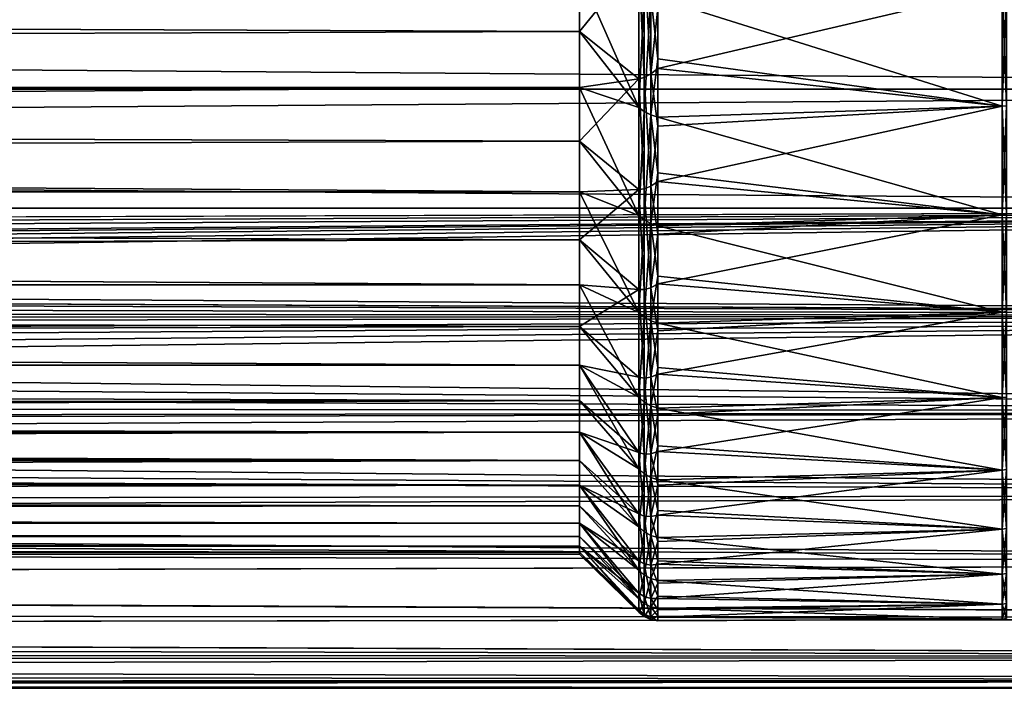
# Model space of a CAD drawing. Header units: metres. Extents: x -150 to 310, y -128 to 84.
# Tile 194 of 256: x 89 to 104, y -23 to -13. Entities that reach past the tile are written whole.
import ezdxf

# ---------------------------------------------------------------- set-up
doc = ezdxf.new("R2010")
doc.units = ezdxf.units.M
doc.layers.add('solid_26009703_SW0001', color=7, linetype='CONTINUOUS')
doc.layers.add('solid_26009703_SW0001_01', color=7, linetype='CONTINUOUS')

msp = doc.modelspace()

# ---------------------------------------------------------------- linework, layer by layer
at = {"layer": 'solid_26009703_SW0001'}
for points in [[(127.5, -12.166172, 19.518818), (-127.5, -12.166172, 19.518818), (-127.5, -14.078438, 18.187841)], [(127.5, -14.078438, 18.187841), (127.5, -12.166172, 19.518818), (-127.5, -14.078438, 18.187841)], [(97.199997, -12.343491, -16.989357), (-128, -12.341079, -16.990728), (-128, -14.053188, -15.604132)], [(97.199997, -13.215728, 16.320065), (-128, -14.053188, 15.604132), (-128, -12.341079, 16.990728)], [(97.199997, -12.343491, 16.989357), (97.199997, -13.215728, 16.320065), (-128, -12.341079, 16.990728)], [(97.199997, -13.215728, -16.320065), (97.199997, -12.343491, -16.989357), (-128, -14.053188, -15.604132)], [(97.199997, -14.051743, -15.606041), (97.199997, -13.215728, -16.320065), (-128, -14.053188, -15.604132)], [(97.199997, -13.215728, 16.320065), (97.199997, -14.051743, 15.606041), (-128, -14.053188, 15.604132)], [(97.199997, -14.051743, -15.606041), (-128, -14.053188, -15.604132), (-128, -15.604132, -14.053188)], [(97.199997, -14.849242, -14.849242), (97.199997, -14.051743, -15.606041), (-128, -15.604132, -14.053188)], [(97.199997, -14.051743, 15.606041), (97.199997, -14.849242, 14.849242), (-128, -14.053188, 15.604132)], [(97.199997, -15.606041, 14.051743), (-128, -15.604132, 14.053188), (-128, -14.053188, 15.604132)], [(97.199997, -14.849242, 14.849242), (97.199997, -15.606041, 14.051743), (-128, -14.053188, 15.604132)], [(127.5, -14.078438, 18.187841), (-127.5, -14.078438, 18.187841), (-127.5, -15.846239, 16.670235)], [(127.5, -15.846239, 16.670235), (127.5, -14.078438, 18.187841), (-127.5, -15.846239, 16.670235)], [(97.199997, -15.606041, -14.051743), (97.199997, -14.849242, -14.849242), (-128, -15.604132, -14.053188)], [(97.199997, -16.320065, -13.215728), (-128, -15.604132, -14.053188), (-128, -16.990728, -12.341079)], [(97.199997, -16.320065, -13.215728), (97.199997, -15.606041, -14.051743), (-128, -15.604132, -14.053188)], [(97.199997, -16.989357, 12.343491), (-128, -16.990728, 12.341079), (-128, -15.604132, 14.053188)], [(97.199997, -16.320065, 13.215728), (97.199997, -16.989357, 12.343491), (-128, -15.604132, 14.053188)], [(97.199997, -15.606041, 14.051743), (97.199997, -16.320065, 13.215728), (-128, -15.604132, 14.053188)], [(127.5, -15.846239, 16.670235), (-127.5, -15.846239, 16.670235), (0.003128, -16.275095, 16.251808)], [(-127.5, -15.846239, -16.670235), (127.5, -17.451437, -14.981567), (0.715408, -16.873638, -15.629469)], [(127.5, -15.846239, 16.670235), (0.003128, -16.275095, 16.251808), (5.884871, -16.400381, 16.125368)], [(127.5, -15.846239, 16.670235), (5.884871, -16.400381, 16.125368), (8.891487, -16.555485, 15.966087)], [(127.5, -15.846239, 16.670235), (8.891487, -16.555485, 15.966087), (11.931825, -16.770004, 15.740615)], [(12.460302, -16.84701, 15.658169), (127.5, -15.846239, 16.670235), (11.931825, -16.770004, 15.740615)], [(97.199997, -16.989357, -12.343491), (97.199997, -16.320065, -13.215728), (-128, -16.990728, -12.341079)], [(97.199997, -17.612082, -11.43742), (97.199997, -16.989357, -12.343491), (-128, -16.990728, -12.341079)], [(97.199997, -16.989357, 12.343491), (97.199997, -17.612082, 11.43742), (-128, -16.990728, 12.341079)], [(97.199997, -17.612082, -11.43742), (-128, -16.990728, -12.341079), (-128, -18.185108, -10.501361)], [(97.199997, -18.186533, 10.5), (-128, -18.185108, 10.501361), (-128, -16.990728, 12.341079)], [(97.199997, -17.612082, 11.43742), (97.199997, -18.186533, 10.5), (-128, -16.990728, 12.341079)], [(127.5, -17.451437, -14.981567), (2.111433, -16.980112, -15.513729), (0.715408, -16.873638, -15.629469)], [(127.5, -17.451437, -14.981567), (3.522353, -17.19376, -15.276603), (2.111433, -16.980112, -15.513729)], [(127.5, -17.451437, -14.981567), (4.946661, -17.510172, -14.912877), (3.522353, -17.19376, -15.276603)], [(127.5, -17.451437, -14.981567), (127.5, -18.87756, -13.139169), (4.946661, -17.510172, -14.912877)], [(127.5, -18.87756, -13.139169), (6.382839, -17.929441, -14.40608), (4.946661, -17.510172, -14.912877)], [(97.199997, -18.186533, -10.5), (97.199997, -17.612082, -11.43742), (-128, -18.185108, -10.501361)], [(127.5, -18.87756, -13.139169), (7.82133, -18.437057, -13.750451), (6.382839, -17.929441, -14.40608)], [(97.199997, -18.711138, -9.5338), (-128, -18.185108, -10.501361), (-128, -19.185148, -8.539556)], [(97.199997, -18.711138, -9.5338), (97.199997, -18.186533, -10.5), (-128, -18.185108, -10.501361)], [(97.199997, -18.711138, 9.5338), (0.00027, -18.973419, 9.000519), (-128, -18.185108, 10.501361)], [(97.199997, -18.186533, 10.5), (97.199997, -18.711138, 9.5338), (-128, -18.185108, 10.501361)], [(127.5, -18.87756, -13.139169), (9.227458, -19.014677, -12.93994), (7.82133, -18.437057, -13.750451)], [(-0.000222, -18.973419, -9.000521), (97.199997, -18.711138, -9.5338), (-128, -19.185148, -8.539556)], [(97.199997, -18.711138, 9.5338), (97.199997, -19.184454, 8.54147), (0.00027, -18.973419, 9.000519)], [(127.5, -18.87756, -13.139169), (127.5, -20.109972, -11.161945), (9.227458, -19.014677, -12.93994)], [(97.199997, -19.184454, 8.54147), (1.041545, -19.002232, 8.939529), (0.00027, -18.973419, 9.000519)], [(97.199997, -19.184454, 8.54147), (2.079727, -19.087317, 8.756391), (1.041545, -19.002232, 8.939529)], [(127.5, -20.109972, -11.161945), (10.586462, -19.635693, -11.976625), (9.227458, -19.014677, -12.93994)], [(97.199997, -19.184454, 8.54147), (3.101934, -19.225555, 8.44855), (2.079727, -19.087317, 8.756391)], [(97.199997, -19.184454, 8.54147), (97.199997, -19.605188, 7.525727), (3.101934, -19.225555, 8.44855)], [(97.199997, -19.605188, 7.525727), (4.102587, -19.412781, 8.00899), (3.101934, -19.225555, 8.44855)], [(97.199997, -19.605188, 7.525727), (5.056689, -19.635939, 7.445126), (4.102587, -19.412781, 8.00899)], [(97.199997, -19.605188, 7.525727), (97.199997, -19.972187, 6.489357), (5.056689, -19.635939, 7.445126)], [(97.199997, -19.972187, 6.489357), (5.944361, -19.884045, 6.754613), (5.056689, -19.635939, 7.445126)], [(127.5, -20.109972, -11.161945), (11.847255, -20.263268, -10.881175), (10.586462, -19.635693, -11.976625)], [(97.199997, -19.972187, 6.489357), (6.744678, -20.136799, 5.958969), (5.944361, -19.884045, 6.754613)], [(97.199997, -19.972187, 6.489357), (97.199997, -20.284443, 5.4352), (6.744678, -20.136799, 5.958969)], [(97.199997, -20.284443, 5.4352), (7.431164, -20.37763, 5.074658), (6.744678, -20.136799, 5.958969)], [(127.5, -20.109972, -11.161945), (127.5, -21.13603, -9.070185), (11.847255, -20.263268, -10.881175)], [(97.199997, -20.284443, 5.4352), (97.199997, -20.5411, 4.366146), (7.431164, -20.37763, 5.074658)], [(97.199997, -20.5411, 4.366146), (8.000604, -20.591496, 4.121933), (7.431164, -20.37763, 5.074658)], [(127.5, -21.13603, -9.070185), (13.000192, -20.869614, -9.667431), (11.847255, -20.263268, -10.881175)], [(97.199997, -20.5411, 4.366146), (97.199997, -20.741455, 3.285124), (8.000604, -20.591496, 4.121933)], [(97.199997, -20.741455, 3.285124), (8.439424, -20.766012, 3.12614), (8.000604, -20.591496, 4.121933)], [(97.199997, -20.741455, 3.285124), (97.199997, -20.88496, 2.195098), (8.439424, -20.766012, 3.12614)], [(97.199997, -20.88496, 2.195098), (8.752225, -20.89501, 2.097275), (8.439424, -20.766012, 3.12614)], [(97.199997, -20.88496, 2.195098), (97.199997, -20.97122, 1.099055), (8.752225, -20.89501, 2.097275)], [(97.199997, -20.97122, 1.099055), (8.939093, -20.973406, 1.056528), (8.752225, -20.89501, 2.097275)], [(97.199997, -20.97122, 1.099055), (97.199997, -21), (8.939093, -20.973406, 1.056528)], [(8.939093, -20.973406, 1.056528), (97.199997, -21), (9, -21)], [(127.5, -21.13603, -9.070185), (14.004333, -21.41662, -8.386201), (13.000192, -20.869614, -9.667431)], [(127.5, -21.13603, -9.070185), (127.5, -21.945204, -6.885352), (14.004333, -21.41662, -8.386201)], [(127.5, -21.945204, -6.885352), (14.870678, -21.900934, -7.024889), (14.004333, -21.41662, -8.386201)], [(127.5, -21.945204, -6.885352), (15.209782, -22.110046, -6.336074), (14.870678, -21.900934, -7.024889)], [(127.5, -21.945204, -6.885352), (127.5, -22.529188, -4.629866), (15.209782, -22.110046, -6.336074)], [(127.5, -22.529188, -4.629866), (15.457504, -22.304804, -5.612106), (15.209782, -22.110046, -6.336074)], [(127.5, -22.529188, -4.629866), (15.610078, -22.478466, -4.870174), (15.457504, -22.304804, -5.612106)], [(127.5, -22.529188, -4.629866), (15.815286, -22.768959, -3.251842), (15.610078, -22.478466, -4.870174)], [(127.5, -22.529188, -4.629866), (127.5, -22.881994, -2.326871), (15.815286, -22.768959, -3.251842)], [(127.5, -22.881994, -2.326871), (15.976867, -22.94264, -1.623335), (15.815286, -22.768959, -3.251842)], [(127.5, -22.881994, -2.326871), (127.5, -23), (15.976867, -22.94264, -1.623335)], [(15.976867, -22.94264, -1.623335), (127.5, -23), (16.093447, -23)]]:
    msp.add_3dface(points, dxfattribs=at)
at = {"layer": 'solid_26009703_SW0001_01'}
for points in [[(98.26226, -13.846939, -17.078173), (98.26226, -12.026582, -18.405516), (98.165688, -12.092731, -18.314224)], [(98.26226, -13.846939, -17.078173), (98.365685, -12.867171, -17.844772), (98.26226, -12.026582, -18.405516)], [(-127.5, -12.166172, -19.518818), (127.5, -12.166172, -19.518818), (127.5, -14.078438, -18.187841)], [(-127.5, -14.078438, -18.187841), (-127.5, -12.166172, -19.518818), (127.5, -14.078438, -18.187841)], [(98.08284, -12.129342, -18.213673), (97.199997, -12.343491, -16.989357), (97.199997, -13.215728, -16.320065)], [(98.08284, -13.923635, -16.881681), (98.08284, -12.129342, -18.213673), (97.199997, -13.215728, -16.320065)], [(98.165688, -13.900139, -16.983259), (98.165688, -12.092731, -18.314224), (98.08284, -12.129342, -18.213673)], [(98.165688, -13.900139, -16.983259), (98.08284, -12.129342, -18.213673), (98.08284, -13.923635, -16.881681)], [(98.26226, -13.846939, -17.078173), (98.165688, -12.092731, -18.314224), (98.165688, -13.900139, -16.983259)], [(98.08284, -14.349164, 16.521509), (97.199997, -13.215728, 16.320065), (97.199997, -12.343491, 16.989357)], [(98.08284, -12.589384, 17.898777), (98.08284, -14.349164, 16.521509), (97.199997, -12.343491, 16.989357)], [(98.165688, -12.642873, 17.93886), (98.08284, -14.349164, 16.521509), (98.08284, -12.589384, 17.898777)], [(98.365685, -13.76639, -17.16061), (103.5, -14.330194, -16.692678), (103.5, -12.567901, -18.056795)], [(98.365685, -12.867171, -17.844772), (98.365685, -13.76639, -17.16061), (103.5, -12.567901, -18.056795)], [(98.365685, -12.717812, 17.951525), (103.5, -12.567901, 18.056795), (103.5, -14.330194, 16.692678)], [(103.561806, -12.562308, -18.048761), (103.5, -12.567901, -18.056795), (103.5, -14.330194, -16.692678)], [(103.561806, -12.562308, -18.048761), (103.5, -14.330194, -16.692678), (103.561806, -14.323818, -16.685251)], [(103.561806, -14.323818, 16.685251), (103.5, -12.567901, 18.056795), (103.561806, -12.562308, 18.048761)], [(103.561806, -14.323818, 16.685251), (103.5, -14.330194, 16.692678), (103.5, -12.567901, 18.056795)], [(98.165688, -12.642873, 17.93886), (98.165688, -14.409062, 16.553665), (98.08284, -14.349164, 16.521509)], [(98.26226, -12.686597, 17.956945), (98.165688, -14.409062, 16.553665), (98.165688, -12.642873, 17.93886)], [(98.26226, -12.686597, 17.956945), (98.26226, -14.457586, 16.564417), (98.165688, -14.409062, 16.553665)], [(98.26226, -12.686597, 17.956945), (98.365685, -12.717812, 17.951525), (98.365685, -13.622708, 17.274891)], [(98.26226, -12.686597, 17.956945), (98.365685, -13.622708, 17.274891), (98.26226, -14.457586, 16.564417)], [(98.365685, -13.622708, 17.274891), (98.365685, -12.717812, 17.951525), (103.5, -14.330194, 16.692678)], [(98.26226, -13.846939, -17.078173), (98.365685, -13.76639, -17.16061), (98.365685, -12.867171, -17.844772)], [(98.08284, -13.923635, -16.881681), (97.199997, -13.215728, -16.320065), (97.199997, -14.051743, -15.606041)], [(98.08284, -14.349164, 16.521509), (97.199997, -14.051743, 15.606041), (97.199997, -13.215728, 16.320065)], [(98.26226, -14.457586, 16.564417), (98.365685, -13.622708, 17.274891), (98.365685, -14.491671, 16.552689)], [(98.365685, -14.491671, 16.552689), (98.365685, -13.622708, 17.274891), (103.5, -14.330194, 16.692678)], [(98.26226, -13.846939, -17.078173), (98.365685, -14.629296, -16.431181), (98.365685, -13.76639, -17.16061)], [(98.365685, -13.76639, -17.16061), (98.365685, -14.629296, -16.431181), (103.5, -14.330194, -16.692678)], [(98.08284, -13.923635, -16.881681), (97.199997, -14.051743, -15.606041), (97.199997, -14.849242, -14.849242)], [(98.08284, -15.572729, -15.373643), (98.08284, -13.923635, -16.881681), (97.199997, -14.849242, -14.849242)], [(98.165688, -15.562145, -15.474642), (98.165688, -13.900139, -16.983259), (98.08284, -13.923635, -16.881681)], [(98.165688, -15.562145, -15.474642), (98.08284, -13.923635, -16.881681), (98.08284, -15.572729, -15.373643)], [(98.26226, -15.521908, -15.571514), (98.26226, -13.846939, -17.078173), (98.165688, -13.900139, -16.983259)], [(98.26226, -15.521908, -15.571514), (98.165688, -13.900139, -16.983259), (98.165688, -15.562145, -15.474642)], [(98.26226, -15.521908, -15.571514), (98.365685, -14.629296, -16.431181), (98.26226, -13.846939, -17.078173)], [(-127.5, -14.078438, -18.187841), (127.5, -14.078438, -18.187841), (127.5, -15.846239, -16.670235)], [(-127.5, -15.846239, -16.670235), (-127.5, -14.078438, -18.187841), (127.5, -15.846239, -16.670235)], [(98.08284, -15.959307, 14.971951), (97.199997, -14.849242, 14.849242), (97.199997, -14.051743, 15.606041)], [(98.08284, -14.349164, 16.521509), (98.08284, -15.959307, 14.971951), (97.199997, -14.051743, 15.606041)], [(98.165688, -14.409062, 16.553665), (98.08284, -15.959307, 14.971951), (98.08284, -14.349164, 16.521509)], [(98.365685, -15.453613, -15.658411), (103.5, -15.945441, -15.157272), (103.5, -14.330194, -16.692678)], [(98.365685, -14.629296, -16.431181), (98.365685, -15.453613, -15.658411), (103.5, -14.330194, -16.692678)], [(98.365685, -14.491671, 16.552689), (103.5, -14.330194, 16.692678), (103.5, -15.945441, 15.157272)], [(103.561806, -14.323818, -16.685251), (103.5, -14.330194, -16.692678), (103.5, -15.945441, -15.157272)], [(103.561806, -14.323818, -16.685251), (103.5, -15.945441, -15.157272), (103.561806, -15.938347, -15.150528)], [(103.561806, -15.938347, 15.150528), (103.5, -14.330194, 16.692678), (103.561806, -14.323818, 16.685251)], [(103.561806, -15.938347, 15.150528), (103.5, -15.945441, 15.157272), (103.5, -14.330194, 16.692678)], [(98.165688, -14.409062, 16.553665), (98.165688, -16.024529, 14.995313), (98.08284, -15.959307, 14.971951)], [(98.26226, -14.457586, 16.564417), (98.165688, -16.024529, 14.995313), (98.165688, -14.409062, 16.553665)], [(98.26226, -14.457586, 16.564417), (98.26226, -16.076775, 14.997966), (98.165688, -16.024529, 14.995313)], [(98.26226, -14.457586, 16.564417), (98.365685, -14.491671, 16.552689), (98.365685, -15.322409, 15.786823)], [(98.26226, -14.457586, 16.564417), (98.365685, -15.322409, 15.786823), (98.26226, -16.076775, 14.997966)], [(98.365685, -15.322409, 15.786823), (98.365685, -14.491671, 16.552689), (103.5, -15.945441, 15.157272)], [(98.26226, -15.521908, -15.571514), (98.365685, -15.453613, -15.658411), (98.365685, -14.629296, -16.431181)], [(98.08284, -15.572729, -15.373643), (97.199997, -14.849242, -14.849242), (97.199997, -15.606041, -14.051743)], [(98.08284, -15.959307, 14.971951), (97.199997, -15.606041, 14.051743), (97.199997, -14.849242, 14.849242)], [(98.26226, -16.076775, 14.997966), (98.365685, -15.322409, 15.786823), (98.365685, -16.11273, 14.979318)], [(98.365685, -16.11273, 14.979318), (98.365685, -15.322409, 15.786823), (103.5, -15.945441, 15.157272)], [(98.26226, -17.033903, -13.901361), (98.26226, -15.521908, -15.571514), (98.165688, -15.562145, -15.474642)], [(98.26226, -15.521908, -15.571514), (98.365685, -16.237167, -14.844337), (98.365685, -15.453613, -15.658411)], [(98.26226, -17.033903, -13.901361), (98.365685, -16.237167, -14.844337), (98.26226, -15.521908, -15.571514)], [(98.365685, -15.453613, -15.658411), (98.365685, -16.237167, -14.844337), (103.5, -15.945441, -15.157272)], [(98.08284, -15.572729, -15.373643), (97.199997, -15.606041, -14.051743), (97.199997, -16.320065, -13.215728)], [(98.08284, -17.059425, -13.705284), (98.08284, -15.572729, -15.373643), (97.199997, -16.320065, -13.215728)], [(98.08284, -17.403021, 13.266261), (97.199997, -16.320065, 13.215728), (97.199997, -15.606041, 14.051743)], [(98.08284, -15.959307, 14.971951), (98.08284, -17.403021, 13.266261), (97.199997, -15.606041, 14.051743)], [(98.165688, -17.061367, -13.804154), (98.165688, -15.562145, -15.474642), (98.08284, -15.572729, -15.373643)], [(98.165688, -17.061367, -13.804154), (98.08284, -15.572729, -15.373643), (98.08284, -17.059425, -13.705284)], [(98.26226, -17.033903, -13.901361), (98.165688, -15.562145, -15.474642), (98.165688, -17.061367, -13.804154)], [(-127.5, -15.846239, -16.670235), (127.5, -15.846239, -16.670235), (127.5, -17.451437, -14.981567)], [(12.460302, -16.84701, 15.658169), (12.958789, -16.979885, 15.513978), (127.5, -15.846239, 16.670235)], [(12.958789, -16.979885, 15.513978), (13.425899, -17.165428, 15.308432), (127.5, -15.846239, 16.670235)], [(13.425899, -17.165428, 15.308432), (13.847514, -17.38678, 15.056557), (127.5, -15.846239, 16.670235)], [(13.847514, -17.38678, 15.056557), (127.5, -17.451437, 14.981567), (127.5, -15.846239, 16.670235)], [(98.165688, -16.024529, 14.995313), (98.08284, -17.403021, 13.266261), (98.08284, -15.959307, 14.971951)], [(98.365685, -16.977894, -13.991109), (103.5, -17.397066, -13.466331), (103.5, -15.945441, -15.157272)], [(98.365685, -16.237167, -14.844337), (98.365685, -16.977894, -13.991109), (103.5, -15.945441, -15.157272)], [(98.365685, -16.11273, 14.979318), (103.5, -15.945441, 15.157272), (103.5, -17.397066, 13.466331)], [(103.561806, -15.938347, -15.150528), (103.5, -15.945441, -15.157272), (103.5, -17.397066, -13.466331)], [(103.561806, -15.938347, -15.150528), (103.5, -17.397066, -13.466331), (103.561806, -17.389326, -13.46034)], [(103.561806, -17.389326, 13.46034), (103.5, -15.945441, 15.157272), (103.561806, -15.938347, 15.150528)], [(103.561806, -17.389326, 13.46034), (103.5, -17.397066, 13.466331), (103.5, -15.945441, 15.157272)], [(98.165688, -16.024529, 14.995313), (98.165688, -17.472372, 13.280104), (98.08284, -17.403021, 13.266261)], [(98.26226, -16.076775, 14.997966), (98.165688, -17.472372, 13.280104), (98.165688, -16.024529, 14.995313)], [(98.26226, -16.076775, 14.997966), (98.26226, -17.527164, 13.274042), (98.165688, -17.472372, 13.280104)], [(98.26226, -16.076775, 14.997966), (98.365685, -16.11273, 14.979318), (98.365685, -16.860548, 14.132299)], [(98.26226, -16.076775, 14.997966), (98.365685, -16.860548, 14.132299), (98.26226, -17.527164, 13.274042)], [(98.365685, -16.860548, 14.132299), (98.365685, -16.11273, 14.979318), (103.5, -17.397066, 13.466331)], [(98.26226, -17.033903, -13.901361), (98.365685, -16.977894, -13.991109), (98.365685, -16.237167, -14.844337)], [(98.08284, -17.059425, -13.705284), (97.199997, -16.320065, -13.215728), (97.199997, -16.989357, -12.343491)], [(98.08284, -17.403021, 13.266261), (97.199997, -16.989357, 12.343491), (97.199997, -16.320065, 13.215728)], [(98.26226, -17.527164, 13.274042), (98.365685, -16.860548, 14.132299), (98.365685, -17.563894, 13.248004)], [(98.365685, -17.563894, 13.248004), (98.365685, -16.860548, 14.132299), (103.5, -17.397066, 13.466331)], [(98.08284, -17.059425, -13.705284), (97.199997, -16.989357, -12.343491), (97.199997, -17.612082, -11.43742)], [(98.08284, -18.665251, 11.422226), (97.199997, -17.612082, 11.43742), (97.199997, -16.989357, 12.343491)], [(98.08284, -17.403021, 13.266261), (98.08284, -18.665251, 11.422226), (97.199997, -16.989357, 12.343491)], [(98.26226, -17.033903, -13.901361), (98.365685, -17.673836, -13.100975), (98.365685, -16.977894, -13.991109)], [(98.365685, -16.977894, -13.991109), (98.365685, -17.673836, -13.100975), (103.5, -17.397066, -13.466331)], [(98.08284, -18.368221, -11.894001), (98.08284, -17.059425, -13.705284), (97.199997, -17.612082, -11.43742)], [(98.165688, -18.38212, -11.98927), (98.08284, -17.059425, -13.705284), (98.08284, -18.368221, -11.894001)], [(98.165688, -18.38212, -11.98927), (98.165688, -17.061367, -13.804154), (98.08284, -17.059425, -13.705284)], [(98.26226, -18.367048, -12.085248), (98.26226, -17.033903, -13.901361), (98.165688, -17.061367, -13.804154)], [(98.26226, -18.367048, -12.085248), (98.165688, -17.061367, -13.804154), (98.165688, -18.38212, -11.98927)], [(98.26226, -18.367048, -12.085248), (98.365685, -17.673836, -13.100975), (98.26226, -17.033903, -13.901361)], [(13.847514, -17.38678, 15.056557), (14.224298, -17.635805, 14.76409), (127.5, -17.451437, 14.981567)], [(14.224298, -17.635805, 14.76409), (14.555453, -17.905128, 14.436288), (127.5, -17.451437, 14.981567)], [(14.555453, -17.905128, 14.436288), (14.842235, -18.187363, 14.079057), (127.5, -17.451437, 14.981567)], [(14.842235, -18.187363, 14.079057), (15.084761, -18.480318, 13.692256), (127.5, -17.451437, 14.981567)], [(15.084761, -18.480318, 13.692256), (15.283831, -18.781307, 13.276388), (127.5, -17.451437, 14.981567)], [(15.283831, -18.781307, 13.276388), (127.5, -18.87756, 13.139169), (127.5, -17.451437, 14.981567)], [(98.165688, -17.472372, 13.280104), (98.08284, -18.665251, 11.422226), (98.08284, -17.403021, 13.266261)], [(98.365685, -18.323158, -12.176285), (103.5, -18.670174, -11.637208), (103.5, -17.397066, -13.466331)], [(98.365685, -17.673836, -13.100975), (98.365685, -18.323158, -12.176285), (103.5, -17.397066, -13.466331)], [(98.365685, -17.563894, 13.248004), (103.5, -17.397066, 13.466331), (103.5, -18.670174, 11.637208)], [(103.561806, -17.389326, -13.46034), (103.5, -17.397066, -13.466331), (103.5, -18.670174, -11.637208)], [(103.561806, -17.389326, -13.46034), (103.5, -18.670174, -11.637208), (103.561806, -18.661867, -11.63203)], [(103.561806, -18.661867, 11.63203), (103.5, -17.397066, 13.466331), (103.561806, -17.389326, 13.46034)], [(103.561806, -18.661867, 11.63203), (103.5, -18.670174, 11.637208), (103.5, -17.397066, 13.466331)], [(98.165688, -17.472372, 13.280104), (98.165688, -18.737446, 11.42598), (98.08284, -18.665251, 11.422226)], [(98.26226, -17.527164, 13.274042), (98.165688, -18.737446, 11.42598), (98.165688, -17.472372, 13.280104)], [(98.26226, -17.527164, 13.274042), (98.26226, -18.793524, 11.410746), (98.165688, -18.737446, 11.42598)], [(98.26226, -17.527164, 13.274042), (98.365685, -17.563894, 13.248004), (98.365685, -18.220911, 12.328764)], [(98.26226, -17.527164, 13.274042), (98.365685, -18.220911, 12.328764), (98.26226, -18.793524, 11.410746)], [(98.365685, -18.220911, 12.328764), (98.365685, -17.563894, 13.248004), (103.5, -18.670174, 11.637208)], [(98.08284, -18.368221, -11.894001), (97.199997, -17.612082, -11.43742), (97.199997, -18.186533, -10.5)], [(98.08284, -18.665251, 11.422226), (97.199997, -18.186533, 10.5), (97.199997, -17.612082, 11.43742)], [(98.26226, -18.367048, -12.085248), (98.365685, -18.323158, -12.176285), (98.365685, -17.673836, -13.100975)], [(98.08284, -19.485466, -9.958684), (97.199997, -18.186533, -10.5), (97.199997, -18.711138, -9.5338)], [(98.08284, -19.485466, -9.958684), (98.08284, -18.368221, -11.894001), (97.199997, -18.186533, -10.5)], [(98.08284, -19.732832, 9.459076), (97.199997, -18.711138, 9.5338), (97.199997, -18.186533, 10.5)], [(98.08284, -18.665251, 11.422226), (98.08284, -19.732832, 9.459076), (97.199997, -18.186533, 10.5)], [(98.26226, -18.793524, 11.410746), (98.365685, -18.220911, 12.328764), (98.365685, -18.829865, 11.377004)], [(98.26226, -18.367048, -12.085248), (98.365685, -18.924149, -11.219476), (98.365685, -18.323158, -12.176285)], [(98.365685, -18.829865, 11.377004), (98.365685, -18.220911, 12.328764), (103.5, -18.670174, 11.637208)], [(98.365685, -18.323158, -12.176285), (98.365685, -18.924149, -11.219476), (103.5, -18.670174, -11.637208)], [(98.165688, -19.510588, -10.048974), (98.08284, -18.368221, -11.894001), (98.08284, -19.485466, -9.958684)], [(98.165688, -19.510588, -10.048974), (98.165688, -18.38212, -11.98927), (98.08284, -18.368221, -11.894001)], [(98.26226, -19.507345, -10.142244), (98.26226, -18.367048, -12.085248), (98.165688, -18.38212, -11.98927)], [(98.26226, -19.507345, -10.142244), (98.165688, -18.38212, -11.98927), (98.165688, -19.510588, -10.048974)], [(98.26226, -19.507345, -10.142244), (98.365685, -18.924149, -11.219476), (98.26226, -18.367048, -12.085248)], [(-0.000222, -18.973419, -9.000521), (1.041047, -19.002205, -8.939588), (97.199997, -18.711138, -9.5338)], [(1.041047, -19.002205, -8.939588), (2.079278, -19.087269, -8.756495), (97.199997, -18.711138, -9.5338)], [(2.079278, -19.087269, -8.756495), (97.199997, -19.184454, -8.54147), (97.199997, -18.711138, -9.5338)], [(98.08284, -19.485466, -9.958684), (97.199997, -18.711138, -9.5338), (97.199997, -19.184454, -8.54147)], [(98.08284, -19.732832, 9.459076), (97.199997, -19.184454, 8.54147), (97.199997, -18.711138, 9.5338)], [(98.165688, -18.737446, 11.42598), (98.08284, -19.732832, 9.459076), (98.08284, -18.665251, 11.422226)], [(98.165688, -18.737446, 11.42598), (98.165688, -19.80652, 9.452335), (98.08284, -19.732832, 9.459076)], [(98.26226, -18.793524, 11.410746), (98.165688, -19.80652, 9.452335), (98.165688, -18.737446, 11.42598)], [(98.365685, -19.475222, -10.233072), (103.5, -19.751699, -9.688671), (103.5, -18.670174, -11.637208)], [(98.365685, -18.924149, -11.219476), (98.365685, -19.475222, -10.233072), (103.5, -18.670174, -11.637208)], [(98.365685, -18.829865, 11.377004), (103.5, -18.670174, 11.637208), (103.5, -19.751699, 9.688671)], [(103.561806, -18.661867, -11.63203), (103.5, -18.670174, -11.637208), (103.5, -19.751699, -9.688671)], [(103.561806, -18.661867, -11.63203), (103.5, -19.751699, -9.688671), (103.561806, -19.742912, -9.684361)], [(103.561806, -19.742912, 9.684361), (103.5, -18.670174, 11.637208), (103.561806, -18.661867, 11.63203)], [(103.561806, -19.742912, 9.684361), (103.5, -19.751699, 9.688671), (103.5, -18.670174, 11.637208)], [(15.283831, -18.781307, 13.276388), (15.434554, -19.088486, 12.83081), (127.5, -18.87756, 13.139169)], [(15.434554, -19.088486, 12.83081), (15.536465, -19.400024, 12.354717), (127.5, -18.87756, 13.139169)], [(15.536465, -19.400024, 12.354717), (127.5, -20.109972, 11.161945), (127.5, -18.87756, 13.139169)], [(98.26226, -18.793524, 11.410746), (98.26226, -19.862558, 9.427641), (98.165688, -19.80652, 9.452335)], [(98.26226, -18.793524, 11.410746), (98.365685, -18.829865, 11.377004), (98.365685, -19.389151, 10.395233)], [(98.26226, -18.793524, 11.410746), (98.365685, -19.389151, 10.395233), (98.26226, -19.862558, 9.427641)], [(98.26226, -19.507345, -10.142244), (98.365685, -19.475222, -10.233072), (98.365685, -18.924149, -11.219476)], [(98.365685, -19.389151, 10.395233), (98.365685, -18.829865, 11.377004), (103.5, -19.751699, 9.688671)], [(2.079278, -19.087269, -8.756495), (3.101554, -19.225494, -8.44869), (97.199997, -19.184454, -8.54147)], [(3.101554, -19.225494, -8.44869), (4.102285, -19.41272, -8.009139), (97.199997, -19.184454, -8.54147)], [(4.102285, -19.41272, -8.009139), (97.199997, -19.605188, -7.525727), (97.199997, -19.184454, -8.54147)], [(98.08284, -20.399511, -7.919515), (97.199997, -19.184454, -8.54147), (97.199997, -19.605188, -7.525727)], [(98.08284, -20.399511, -7.919515), (98.08284, -19.485466, -9.958684), (97.199997, -19.184454, -8.54147)], [(98.08284, -20.594635, 7.397284), (97.199997, -19.605188, 7.525727), (97.199997, -19.184454, 8.54147)], [(98.08284, -19.732832, 9.459076), (98.08284, -20.594635, 7.397284), (97.199997, -19.184454, 8.54147)], [(4.102285, -19.41272, -8.009139), (5.05645, -19.635878, -7.445288), (97.199997, -19.605188, -7.525727)], [(15.536465, -19.400024, 12.354717), (15.794075, -20.502544, 10.423323), (127.5, -20.109972, 11.161945)], [(98.165688, -20.434969, -8.003561), (98.08284, -19.485466, -9.958684), (98.08284, -20.399511, -7.919515)], [(98.165688, -20.434969, -8.003561), (98.165688, -19.510588, -10.048974), (98.08284, -19.485466, -9.958684)], [(98.26226, -20.442823, -8.092752), (98.26226, -19.507345, -10.142244), (98.165688, -19.510588, -10.048974)], [(98.26226, -20.442823, -8.092752), (98.165688, -19.510588, -10.048974), (98.165688, -20.434969, -8.003561)], [(98.26226, -19.862558, 9.427641), (98.365685, -19.389151, 10.395233), (98.365685, -19.897291, 9.386043)], [(98.26226, -19.507345, -10.142244), (98.365685, -19.974924, -9.219677), (98.365685, -19.475222, -10.233072)], [(98.26226, -20.442823, -8.092752), (98.365685, -19.974924, -9.219677), (98.26226, -19.507345, -10.142244)], [(98.365685, -19.897291, 9.386043), (98.365685, -19.389151, 10.395233), (103.5, -19.751699, 9.688671)], [(98.365685, -19.475222, -10.233072), (98.365685, -19.974924, -9.219677), (103.5, -19.751699, -9.688671)], [(5.05645, -19.635878, -7.445288), (5.944124, -19.88397, -6.754829), (97.199997, -19.605188, -7.525727)], [(5.944124, -19.88397, -6.754829), (97.199997, -19.972187, -6.489357), (97.199997, -19.605188, -7.525727)], [(98.08284, -20.399511, -7.919515), (97.199997, -19.605188, -7.525727), (97.199997, -19.972187, -6.489357)], [(98.08284, -20.594635, 7.397284), (97.199997, -19.972187, 6.489357), (97.199997, -19.605188, 7.525727)], [(98.165688, -19.80652, 9.452335), (98.08284, -20.594635, 7.397284), (98.08284, -19.732832, 9.459076)], [(98.165688, -19.80652, 9.452335), (98.165688, -20.668411, 7.379816), (98.08284, -20.594635, 7.397284)], [(98.26226, -19.862558, 9.427641), (98.165688, -20.668411, 7.379816), (98.165688, -19.80652, 9.452335)], [(98.365685, -20.421936, -8.181962), (103.5, -20.630547, -7.640716), (103.5, -19.751699, -9.688671)], [(98.365685, -19.974924, -9.219677), (98.365685, -20.421936, -8.181962), (103.5, -19.751699, -9.688671)], [(98.365685, -19.897291, 9.386043), (103.5, -19.751699, 9.688671), (103.5, -20.630547, 7.640716)], [(103.561806, -19.742912, -9.684361), (103.5, -19.751699, -9.688671), (103.5, -20.630547, -7.640716)], [(103.561806, -19.742912, -9.684361), (103.5, -20.630547, -7.640716), (103.561806, -20.621368, -7.637316)], [(103.561806, -20.621368, 7.637316), (103.5, -19.751699, 9.688671), (103.561806, -19.742912, 9.684361)], [(103.561806, -20.621368, 7.637316), (103.5, -20.630547, 7.640716), (103.5, -19.751699, 9.688671)], [(5.944124, -19.88397, -6.754829), (6.744433, -20.136717, -5.959247), (97.199997, -19.972187, -6.489357)], [(98.26226, -19.862558, 9.427641), (98.26226, -20.723045, 7.34555), (98.165688, -20.668411, 7.379816)], [(98.26226, -19.862558, 9.427641), (98.365685, -19.897291, 9.386043), (98.365685, -20.352949, 8.352095)], [(98.26226, -19.862558, 9.427641), (98.365685, -20.352949, 8.352095), (98.26226, -20.723045, 7.34555)], [(98.365685, -20.352949, 8.352095), (98.365685, -19.897291, 9.386043), (103.5, -20.630547, 7.640716)], [(6.744433, -20.136717, -5.959247), (97.199997, -20.284443, -5.4352), (97.199997, -19.972187, -6.489357)], [(98.08284, -21.100824, -5.797759), (97.199997, -19.972187, -6.489357), (97.199997, -20.284443, -5.4352)], [(98.08284, -21.100824, -5.797759), (98.08284, -20.399511, -7.919515), (97.199997, -19.972187, -6.489357)], [(98.08284, -21.241671, 5.258351), (97.199997, -20.284443, 5.4352), (97.199997, -19.972187, 6.489357)], [(98.08284, -20.594635, 7.397284), (98.08284, -21.241671, 5.258351), (97.199997, -19.972187, 6.489357)], [(98.26226, -20.442823, -8.092752), (98.365685, -20.421936, -8.181962), (98.365685, -19.974924, -9.219677)], [(6.744433, -20.136717, -5.959247), (7.430941, -20.377548, -5.074989), (97.199997, -20.284443, -5.4352)], [(15.794075, -20.502544, 10.423323), (127.5, -21.13603, 9.070185), (127.5, -20.109972, 11.161945)], [(7.430941, -20.377548, -5.074989), (97.199997, -20.5411, -4.366146), (97.199997, -20.284443, -5.4352)], [(7.430941, -20.377548, -5.074989), (8.000419, -20.591423, -4.122293), (97.199997, -20.5411, -4.366146)], [(98.08284, -21.100824, -5.797759), (97.199997, -20.284443, -5.4352), (97.199997, -20.5411, -4.366146)], [(98.08284, -21.241671, 5.258351), (97.199997, -20.5411, 4.366146), (97.199997, -20.284443, 5.4352)], [(98.26226, -20.723045, 7.34555), (98.365685, -20.352949, 8.352095), (98.365685, -20.754919, 7.296115)], [(98.365685, -20.754919, 7.296115), (98.365685, -20.352949, 8.352095), (103.5, -20.630547, 7.640716)], [(15.794075, -20.502544, 10.423323), (15.991323, -21.404097, 8.418115), (127.5, -21.13603, 9.070185)], [(98.165688, -21.145592, -5.874428), (98.08284, -20.399511, -7.919515), (98.08284, -21.100824, -5.797759)], [(98.165688, -21.145592, -5.874428), (98.165688, -20.434969, -8.003561), (98.08284, -20.399511, -7.919515)], [(98.26226, -21.16366, -5.958288), (98.165688, -20.434969, -8.003561), (98.165688, -21.145592, -5.874428)], [(98.26226, -21.16366, -5.958288), (98.26226, -20.442823, -8.092752), (98.165688, -20.434969, -8.003561)], [(98.26226, -20.442823, -8.092752), (98.365685, -20.815083, -7.122665), (98.365685, -20.421936, -8.181962)], [(98.26226, -21.16366, -5.958288), (98.365685, -20.815083, -7.122665), (98.26226, -20.442823, -8.092752)], [(98.365685, -20.421936, -8.181962), (98.365685, -20.815083, -7.122665), (103.5, -20.630547, -7.640716)], [(8.000419, -20.591423, -4.122293), (97.199997, -20.741455, -3.285124), (97.199997, -20.5411, -4.366146)], [(8.000419, -20.591423, -4.122293), (8.439298, -20.765961, -3.126479), (97.199997, -20.741455, -3.285124)], [(98.08284, -21.58209, -3.615542), (97.199997, -20.5411, -4.366146), (97.199997, -20.741455, -3.285124)], [(98.08284, -21.58209, -3.615542), (98.08284, -21.100824, -5.797759), (97.199997, -20.5411, -4.366146)], [(98.08284, -21.667191, 3.064582), (97.199997, -20.741455, 3.285124), (97.199997, -20.5411, 4.366146)], [(98.08284, -21.241671, 5.258351), (98.08284, -21.667191, 3.064582), (97.199997, -20.5411, 4.366146)], [(98.165688, -20.668411, 7.379816), (98.08284, -21.241671, 5.258351), (98.08284, -20.594635, 7.397284)], [(98.165688, -20.668411, 7.379816), (98.165688, -21.314102, 5.230101), (98.08284, -21.241671, 5.258351)], [(98.26226, -20.723045, 7.34555), (98.165688, -21.314102, 5.230101), (98.165688, -20.668411, 7.379816)], [(98.365685, -21.153322, -6.04458), (103.5, -21.297697, -5.514356), (103.5, -20.630547, -7.640716)], [(98.365685, -20.815083, -7.122665), (98.365685, -21.153322, -6.04458), (103.5, -20.630547, -7.640716)], [(98.365685, -20.754919, 7.296115), (103.5, -20.630547, 7.640716), (103.5, -21.297697, 5.514356)], [(103.561806, -20.621368, -7.637316), (103.5, -20.630547, -7.640716), (103.5, -21.297697, -5.514356)], [(103.561806, -20.621368, -7.637316), (103.5, -21.297697, -5.514356), (103.561806, -21.288219, -5.511902)], [(103.561806, -21.288219, 5.511902), (103.5, -20.630547, 7.640716), (103.561806, -20.621368, 7.637316)], [(103.561806, -21.288219, 5.511902), (103.5, -21.297697, 5.514356), (103.5, -20.630547, 7.640716)], [(8.439298, -20.765961, -3.126479), (97.199997, -20.88496, -2.195098), (97.199997, -20.741455, -3.285124)], [(8.439298, -20.765961, -3.126479), (8.752159, -20.894983, -2.097548), (97.199997, -20.88496, -2.195098)], [(98.08284, -21.58209, -3.615542), (97.199997, -20.741455, -3.285124), (97.199997, -20.88496, -2.195098)], [(98.08284, -21.667191, 3.064582), (97.199997, -20.88496, 2.195098), (97.199997, -20.741455, 3.285124)], [(98.26226, -20.723045, 7.34555), (98.26226, -21.365946, 5.186332), (98.165688, -21.314102, 5.230101)], [(98.26226, -20.723045, 7.34555), (98.365685, -20.754919, 7.296115), (98.365685, -21.102144, 6.220891)], [(98.26226, -20.723045, 7.34555), (98.365685, -21.102144, 6.220891), (98.26226, -21.365946, 5.186332)], [(98.26226, -21.16366, -5.958288), (98.365685, -21.153322, -6.04458), (98.365685, -20.815083, -7.122665)], [(98.365685, -21.102144, 6.220891), (98.365685, -20.754919, 7.296115), (103.5, -21.297697, 5.514356)], [(8.752159, -20.894983, -2.097548), (97.199997, -20.97122, -1.099055), (97.199997, -20.88496, -2.195098)], [(8.752159, -20.894983, -2.097548), (8.939067, -20.973398, -1.056688), (97.199997, -20.97122, -1.099055)], [(8.939067, -20.973398, -1.056688), (9, -21), (97.199997, -20.97122, -1.099055)], [(9, -21), (97.199997, -21), (97.199997, -20.97122, -1.099055)], [(98.08284, -21.838293, -1.39562), (97.199997, -20.88496, -2.195098), (97.199997, -20.97122, -1.099055)], [(98.08284, -21.838293, -1.39562), (98.08284, -21.58209, -3.615542), (97.199997, -20.88496, -2.195098)], [(98.08284, -21.866758, 0.838855), (97.199997, -20.97122, 1.099055), (97.199997, -20.88496, 2.195098)], [(98.08284, -21.667191, 3.064582), (98.08284, -21.866758, 0.838855), (97.199997, -20.88496, 2.195098)], [(98.08284, -21.838293, -1.39562), (97.199997, -20.97122, -1.099055), (97.199997, -21)], [(98.08284, -21.866758, 0.838855), (97.199997, -21), (97.199997, -20.97122, 1.099055)], [(98.08284, -21.866758, 0.838855), (98.08284, -21.838293, -1.39562), (97.199997, -21)], [(98.165688, -21.635023, -3.683846), (98.08284, -21.100824, -5.797759), (98.08284, -21.58209, -3.615542)], [(98.165688, -21.635023, -3.683846), (98.165688, -21.145592, -5.874428), (98.08284, -21.100824, -5.797759)], [(98.26226, -21.365946, 5.186332), (98.365685, -21.102144, 6.220891), (98.365685, -21.393707, 5.129257)], [(98.365685, -21.393707, 5.129257), (98.365685, -21.102144, 6.220891), (103.5, -21.297697, 5.514356)], [(15.991323, -21.404097, 8.418115), (127.5, -21.945204, 6.885352), (127.5, -21.13603, 9.070185)], [(98.165688, -21.314102, 5.230101), (98.08284, -21.667191, 3.064582), (98.08284, -21.241671, 5.258351)], [(98.26226, -21.662285, -3.761264), (98.165688, -21.145592, -5.874428), (98.165688, -21.635023, -3.683846)], [(98.26226, -21.662285, -3.761264), (98.26226, -21.16366, -5.958288), (98.165688, -21.145592, -5.874428)], [(98.26226, -21.16366, -5.958288), (98.365685, -21.435766, -4.950552), (98.365685, -21.153322, -6.04458)], [(98.26226, -21.662285, -3.761264), (98.365685, -21.435766, -4.950552), (98.26226, -21.16366, -5.958288)], [(98.365685, -21.153322, -6.04458), (98.365685, -21.435766, -4.950552), (103.5, -21.297697, -5.514356)], [(15.991323, -21.404097, 8.418115), (16.12595, -22.103424, 6.359136), (127.5, -21.945204, 6.885352)], [(98.165688, -21.314102, 5.230101), (98.165688, -21.736839, 3.025677), (98.08284, -21.667191, 3.064582)], [(98.26226, -21.365946, 5.186332), (98.165688, -21.736839, 3.025677), (98.165688, -21.314102, 5.230101)], [(98.26226, -21.365946, 5.186332), (98.26226, -21.784512, 2.972661), (98.165688, -21.736839, 3.025677)], [(98.26226, -21.365946, 5.186332), (98.365685, -21.393707, 5.129257), (98.365685, -21.628839, 4.024094)], [(98.26226, -21.365946, 5.186332), (98.365685, -21.628839, 4.024094), (98.26226, -21.784512, 2.972661)], [(98.365685, -21.661667, -3.843464), (103.5, -21.746304, -3.331411), (103.5, -21.297697, -5.514356)], [(98.365685, -21.435766, -4.950552), (98.365685, -21.661667, -3.843464), (103.5, -21.297697, -5.514356)], [(98.365685, -21.393707, 5.129257), (103.5, -21.297697, 5.514356), (103.5, -21.746304, 3.331411)], [(98.365685, -21.628839, 4.024094), (98.365685, -21.393707, 5.129257), (103.5, -21.746304, 3.331411)], [(103.561806, -21.288219, -5.511902), (103.5, -21.297697, -5.514356), (103.5, -21.746304, -3.331411)], [(103.561806, -21.288219, -5.511902), (103.5, -21.746304, -3.331411), (103.561806, -21.736628, -3.329929)], [(103.561806, -21.736628, 3.329929), (103.5, -21.297697, 5.514356), (103.561806, -21.288219, 5.511902)], [(103.561806, -21.736628, 3.329929), (103.5, -21.746304, 3.331411), (103.5, -21.297697, 5.514356)], [(98.26226, -21.662285, -3.761264), (98.365685, -21.661667, -3.843464), (98.365685, -21.435766, -4.950552)], [(98.165688, -21.898144, -1.45473), (98.08284, -21.58209, -3.615542), (98.08284, -21.838293, -1.39562)], [(98.165688, -21.898144, -1.45473), (98.165688, -21.635023, -3.683846), (98.08284, -21.58209, -3.615542)], [(98.165688, -21.736839, 3.025677), (98.08284, -21.866758, 0.838855), (98.08284, -21.667191, 3.064582)], [(98.26226, -21.933464, -1.524748), (98.165688, -21.635023, -3.683846), (98.165688, -21.898144, -1.45473)], [(98.26226, -21.933464, -1.524748), (98.26226, -21.662285, -3.761264), (98.165688, -21.635023, -3.683846)], [(98.26226, -21.784512, 2.972661), (98.365685, -21.628839, 4.024094), (98.365685, -21.806919, 2.908315)], [(98.26226, -21.662285, -3.761264), (98.365685, -21.830429, -2.726239), (98.365685, -21.661667, -3.843464)], [(98.26226, -21.933464, -1.524748), (98.365685, -21.830429, -2.726239), (98.26226, -21.662285, -3.761264)], [(98.365685, -21.806919, 2.908315), (98.365685, -21.628839, 4.024094), (103.5, -21.746304, 3.331411)], [(98.365685, -21.661667, -3.843464), (98.365685, -21.830429, -2.726239), (103.5, -21.746304, -3.331411)], [(98.165688, -21.736839, 3.025677), (98.165688, -21.932201, 0.789603), (98.08284, -21.866758, 0.838855)], [(98.165688, -21.932201, 0.789603), (98.08284, -21.838293, -1.39562), (98.08284, -21.866758, 0.838855)], [(98.165688, -21.932201, 0.789603), (98.165688, -21.898144, -1.45473), (98.08284, -21.838293, -1.39562)], [(98.26226, -21.784512, 2.972661), (98.165688, -21.932201, 0.789603), (98.165688, -21.736839, 3.025677)], [(98.26226, -21.784512, 2.972661), (98.26226, -21.974348, 0.727777), (98.165688, -21.932201, 0.789603)], [(98.26226, -21.784512, 2.972661), (98.365685, -21.806919, 2.908315), (98.365685, -21.927477, 1.784866)], [(98.26226, -21.784512, 2.972661), (98.365685, -21.927477, 1.784866), (98.26226, -21.974348, 0.727777)], [(98.26226, -21.933464, -1.524748), (98.365685, -21.941608, -1.601823), (98.365685, -21.830429, -2.726239)], [(98.365685, -21.941608, -1.601823), (103.5, -21.971764, -1.114282), (103.5, -21.746304, -3.331411)], [(98.365685, -21.830429, -2.726239), (98.365685, -21.941608, -1.601823), (103.5, -21.746304, -3.331411)], [(98.365685, -21.806919, 2.908315), (103.5, -21.746304, 3.331411), (103.5, -21.971764, 1.114282)], [(98.365685, -21.927477, 1.784866), (98.365685, -21.806919, 2.908315), (103.5, -21.971764, 1.114282)], [(103.561806, -21.736628, -3.329929), (103.5, -21.746304, -3.331411), (103.5, -21.971764, -1.114282)], [(103.561806, -21.736628, -3.329929), (103.5, -21.971764, -1.114282), (103.561806, -21.961987, -1.113786)], [(103.561806, -21.961987, 1.113786), (103.5, -21.746304, 3.331411), (103.561806, -21.736628, 3.329929)], [(103.561806, -21.961987, 1.113786), (103.5, -21.971764, 1.114282), (103.5, -21.746304, 3.331411)], [(16.12595, -22.103424, 6.359136), (127.5, -22.529188, 4.629866), (127.5, -21.945204, 6.885352)], [(98.26226, -21.974348, 0.727777), (98.165688, -21.898144, -1.45473), (98.165688, -21.932201, 0.789603)], [(98.26226, -21.974348, 0.727777), (98.26226, -21.933464, -1.524748), (98.165688, -21.898144, -1.45473)], [(98.26226, -21.974348, 0.727777), (98.365685, -21.927477, 1.784866), (98.365685, -21.990196, 0.656709)], [(98.26226, -21.933464, -1.524748), (98.365685, -21.994911, -0.473181), (98.365685, -21.941608, -1.601823)], [(98.26226, -21.974348, 0.727777), (98.365685, -21.994911, -0.473181), (98.26226, -21.933464, -1.524748)], [(98.26226, -21.974348, 0.727777), (98.365685, -21.990196, 0.656709), (98.365685, -21.994911, -0.473181)], [(98.365685, -21.990196, 0.656709), (98.365685, -21.927477, 1.784866), (103.5, -21.971764, 1.114282)], [(98.365685, -21.941608, -1.601823), (98.365685, -21.994911, -0.473181), (103.5, -21.971764, -1.114282)], [(98.365685, -21.990196, 0.656709), (103.5, -21.971764, 1.114282), (103.5, -21.971764, -1.114282)], [(98.365685, -21.994911, -0.473181), (98.365685, -21.990196, 0.656709), (103.5, -21.971764, -1.114282)], [(103.561806, -21.961987, -1.113786), (103.5, -21.971764, -1.114282), (103.5, -21.971764, 1.114282)], [(103.561806, -21.961987, -1.113786), (103.5, -21.971764, 1.114282), (103.561806, -21.961987, 1.113786)], [(16.12595, -22.103424, 6.359136), (16.189747, -22.601254, 4.264195), (127.5, -22.529188, 4.629866)], [(16.189747, -22.601254, 4.264195), (127.5, -22.881994, 2.326871), (127.5, -22.529188, 4.629866)], [(16.189747, -22.601254, 4.264195), (16.179319, -22.90028, 2.139432), (127.5, -22.881994, 2.326871)], [(16.093447, -23), (127.5, -23), (127.5, -22.881994, 2.326871)], [(16.179319, -22.90028, 2.139432), (16.093447, -23), (127.5, -22.881994, 2.326871)]]:
    msp.add_3dface(points, dxfattribs=at)

doc.saveas('drawing.dxf')
